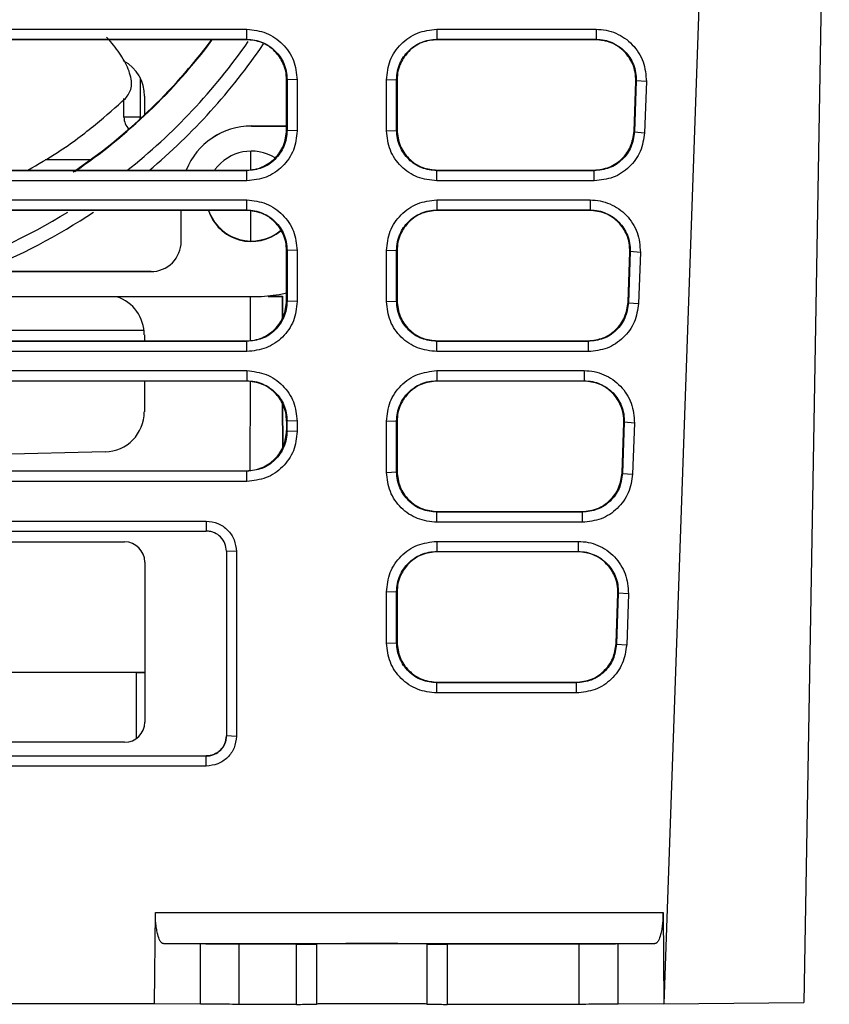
# Model space of a CAD drawing. Extents: x 106 to 315, y 19 to 260.
# Tile 27 of 132: x 214 to 226, y 27 to 41. Entities that reach past the tile are written whole.
import ezdxf

# ---------------------------------------------------------------- set-up
doc = ezdxf.new("R2010")
doc.units = 0
doc.layers.get('0').update_dxf_attribs({"linetype": 'CONTINUOUS'})

msp = doc.modelspace()

# ---------------------------------------------------------------- linework, layer by layer
at = {"color": 7, "linetype": 'CONTINUOUS'}
for p, q in [((224.162, 49.668), (223.378, 27.226)), ((225.732, 48.076), (225.368, 27.245)), ((203.29, 41.089), (217.446, 41.089)), ((217.446, 40.945), (217.446, 41.089)), ((220.147, 41.089), (222.414, 41.089)), ((220.147, 41.089), (220.147, 40.945)), ((222.414, 41.089), (222.414, 40.945)), ((203.29, 40.945), (217.446, 40.945)), ((217.44, 40.941), (203.297, 40.941)), ((217.44, 40.941), (217.446, 40.945)), ((220.147, 40.945), (222.414, 40.945)), ((220.147, 40.945), (220.154, 40.941)), ((222.408, 40.941), (220.154, 40.941)), ((222.414, 40.945), (222.408, 40.941)), ((215.697, 40.633), (215.697, 40.637)), ((218.017, 40.374), (218.011, 40.37)), ((218.011, 39.655), (218.011, 40.37)), ((218.161, 40.369), (218.017, 40.374)), ((218.017, 40.374), (218.017, 39.647)), ((218.161, 40.369), (218.161, 39.642)), ((219.432, 40.369), (219.576, 40.374)), ((219.432, 39.642), (219.432, 40.369)), ((219.576, 39.647), (219.576, 40.374)), ((219.576, 40.374), (219.582, 40.37)), ((219.582, 40.37), (219.582, 39.655)), ((222.954, 39.635), (222.979, 40.35)), ((222.985, 40.354), (222.96, 39.627)), ((222.985, 40.354), (222.979, 40.35)), ((223.129, 40.344), (222.985, 40.354)), ((223.129, 40.344), (223.103, 39.617)), ((215.697, 39.838), (215.697, 40.104)), ((215.99, 40.138), (215.99, 39.871)), ((215.926, 39.838), (215.697, 39.838)), ((217.511, 39.713), (217.511, 39.712)), ((217.511, 39.713), (218.011, 39.713)), ((217.511, 39.712), (218.011, 39.712)), ((218.017, 39.647), (218.011, 39.655)), ((218.161, 39.642), (218.017, 39.647)), ((219.432, 39.642), (219.576, 39.647)), ((219.576, 39.647), (219.582, 39.655)), ((222.954, 39.635), (222.96, 39.627)), ((222.96, 39.627), (223.103, 39.617)), ((215.22, 39.231), (214.577, 39.231)), ((217.502, 39.09), (217.502, 39.345)), ((217.502, 39.09), (217.502, 39.345)), ((203.297, 39.084), (217.439, 39.084)), ((217.446, 39.076), (217.439, 39.084)), ((220.148, 39.076), (220.154, 39.084)), ((220.154, 39.084), (222.382, 39.084)), ((222.388, 39.076), (222.382, 39.084)), ((217.446, 39.076), (203.291, 39.076)), ((217.446, 38.932), (217.446, 39.076)), ((220.148, 38.932), (220.148, 39.076)), ((222.388, 39.076), (220.148, 39.076)), ((222.388, 38.932), (222.388, 39.076)), ((217.446, 38.932), (203.291, 38.932)), ((222.388, 38.932), (220.148, 38.932)), ((203.29, 38.661), (217.446, 38.661)), ((217.446, 38.517), (217.446, 38.661)), ((220.147, 38.661), (222.329, 38.661)), ((220.147, 38.661), (220.147, 38.517)), ((222.329, 38.661), (222.329, 38.517)), ((203.29, 38.517), (217.446, 38.517)), ((217.44, 38.513), (217.446, 38.517)), ((220.147, 38.517), (222.329, 38.517)), ((220.147, 38.517), (220.154, 38.513)), ((222.329, 38.517), (222.323, 38.513)), ((217.44, 38.513), (203.297, 38.513)), ((216.511, 38.07), (216.511, 38.513)), ((217.5, 38.078), (217.501, 38.501)), ((217.5, 38.078), (217.501, 38.501)), ((222.323, 38.513), (220.154, 38.513)), ((218.017, 37.946), (218.011, 37.941)), ((218.011, 37.227), (218.011, 37.941)), ((218.161, 37.94), (218.017, 37.946)), ((218.017, 37.946), (218.017, 37.219)), ((218.161, 37.94), (218.161, 37.214)), ((219.432, 37.94), (219.576, 37.946)), ((219.432, 37.214), (219.432, 37.94)), ((219.576, 37.219), (219.576, 37.946)), ((219.576, 37.946), (219.582, 37.941)), ((219.582, 37.941), (219.582, 37.227)), ((222.869, 37.207), (222.894, 37.921)), ((222.9, 37.926), (222.875, 37.199)), ((222.9, 37.926), (222.894, 37.921)), ((223.044, 37.915), (222.9, 37.926)), ((223.044, 37.915), (223.019, 37.189)), ((216.082, 37.641), (204.654, 37.641)), ((213.652, 37.641), (216.082, 37.641)), ((216.082, 37.641), (216.082, 37.641)), ((217.654, 37.284), (203.082, 37.284)), ((217.497, 36.661), (217.499, 37.289)), ((217.497, 36.661), (217.499, 37.287)), ((217.75, 37.287), (217.952, 37.287)), ((217.78, 37.29), (217.952, 37.29)), ((217.952, 37.287), (217.952, 37.29)), ((217.952, 37.29), (217.953, 36.986)), ((217.953, 36.986), (217.952, 37.287)), ((218.017, 37.219), (218.011, 37.227)), ((218.161, 37.214), (218.017, 37.219)), ((219.432, 37.214), (219.576, 37.219)), ((219.576, 37.219), (219.582, 37.227)), ((222.869, 37.207), (222.875, 37.199)), ((222.875, 37.199), (223.019, 37.189)), ((215.983, 36.803), (204.44, 36.803)), ((215.987, 36.741), (215.987, 36.656)), ((217.446, 36.648), (203.291, 36.648)), ((203.297, 36.656), (217.439, 36.656)), ((217.446, 36.648), (217.439, 36.656)), ((217.446, 36.503), (217.446, 36.648)), ((220.148, 36.648), (220.154, 36.656)), ((220.148, 36.503), (220.148, 36.648)), ((222.304, 36.648), (220.148, 36.648)), ((220.154, 36.656), (222.298, 36.656)), ((222.304, 36.648), (222.298, 36.656)), ((222.304, 36.503), (222.304, 36.648)), ((217.446, 36.503), (203.291, 36.503)), ((222.304, 36.503), (220.148, 36.503)), ((203.29, 36.232), (217.446, 36.232)), ((217.446, 36.232), (217.446, 36.089)), ((220.147, 36.232), (222.244, 36.232)), ((220.147, 36.232), (220.147, 36.089)), ((222.244, 36.232), (222.244, 36.089)), ((203.29, 36.089), (217.446, 36.089)), ((217.44, 36.084), (203.297, 36.084)), ((215.987, 36.084), (215.987, 35.647)), ((217.446, 36.089), (217.44, 36.084)), ((217.494, 34.814), (217.496, 36.073)), ((217.494, 34.814), (217.496, 36.073)), ((220.147, 36.089), (222.244, 36.089)), ((220.147, 36.089), (220.154, 36.084)), ((222.238, 36.084), (220.154, 36.084)), ((222.244, 36.089), (222.238, 36.084)), ((217.956, 35.144), (217.955, 35.757)), ((217.955, 35.757), (217.956, 35.144)), ((218.011, 35.513), (218.017, 35.517)), ((218.011, 35.513), (218.011, 35.38)), ((218.161, 35.512), (218.017, 35.517)), ((218.017, 35.372), (218.017, 35.517)), ((218.161, 35.512), (218.161, 35.366)), ((219.432, 35.512), (219.576, 35.517)), ((219.432, 34.785), (219.432, 35.512)), ((219.576, 34.791), (219.576, 35.517)), ((219.576, 35.517), (219.582, 35.513)), ((219.582, 35.513), (219.582, 34.799)), ((222.784, 34.779), (222.809, 35.493)), ((222.815, 35.497), (222.79, 34.771)), ((222.815, 35.497), (222.809, 35.493)), ((222.959, 35.487), (222.815, 35.497)), ((222.959, 35.487), (222.934, 34.76)), ((218.017, 35.372), (218.011, 35.38)), ((218.161, 35.366), (218.017, 35.372)), ((215.428, 35.076), (203.668, 34.809)), ((217.446, 34.8), (203.291, 34.8)), ((203.297, 34.809), (217.439, 34.809)), ((217.446, 34.8), (217.439, 34.809)), ((217.446, 34.656), (217.446, 34.8)), ((219.432, 34.785), (219.576, 34.791)), ((219.576, 34.791), (219.582, 34.799)), ((222.784, 34.779), (222.79, 34.771)), ((222.79, 34.771), (222.934, 34.76)), ((217.446, 34.656), (203.291, 34.656)), ((220.148, 34.219), (220.154, 34.227)), ((220.148, 34.075), (220.148, 34.219)), ((222.219, 34.219), (220.148, 34.219)), ((220.154, 34.227), (222.213, 34.227)), ((222.219, 34.219), (222.213, 34.227)), ((222.219, 34.075), (222.219, 34.219)), ((203.868, 34.092), (216.868, 34.092)), ((216.868, 34.092), (216.868, 33.95)), ((222.219, 34.075), (220.148, 34.075)), ((203.868, 33.95), (216.868, 33.95)), ((204.422, 33.796), (215.707, 33.796)), ((220.147, 33.804), (222.16, 33.804)), ((220.147, 33.804), (220.147, 33.66)), ((222.16, 33.804), (222.16, 33.66)), ((217.297, 33.659), (217.154, 33.664)), ((217.154, 33.664), (217.154, 31.036)), ((217.297, 33.659), (217.297, 31.03)), ((220.147, 33.66), (222.16, 33.66)), ((220.147, 33.66), (220.154, 33.656)), ((222.153, 33.656), (220.154, 33.656)), ((222.16, 33.66), (222.153, 33.656)), ((215.993, 33.51), (215.993, 31.231)), ((219.432, 33.084), (219.576, 33.089)), ((219.432, 32.357), (219.432, 33.084)), ((219.576, 32.362), (219.576, 33.089)), ((219.576, 33.089), (219.582, 33.085)), ((219.582, 33.085), (219.582, 32.37)), ((222.699, 32.35), (222.724, 33.065)), ((222.73, 33.069), (222.705, 32.342)), ((222.73, 33.069), (222.724, 33.065)), ((222.874, 33.059), (222.73, 33.069)), ((222.874, 33.059), (222.849, 32.332)), ((219.432, 32.357), (219.576, 32.362)), ((219.576, 32.362), (219.582, 32.37)), ((222.699, 32.35), (222.705, 32.342)), ((222.705, 32.342), (222.849, 32.332)), ((204.864, 31.945), (215.873, 31.945)), ((215.873, 31.945), (215.873, 31.938)), ((215.873, 31.945), (215.993, 31.945)), ((215.873, 31.938), (215.993, 31.938)), ((215.873, 31.938), (215.873, 30.998)), ((220.148, 31.791), (220.154, 31.799)), ((220.154, 31.799), (222.128, 31.799)), ((222.134, 31.791), (222.128, 31.799)), ((220.148, 31.647), (220.148, 31.791)), ((222.134, 31.791), (220.148, 31.791)), ((222.134, 31.647), (222.134, 31.791)), ((222.134, 31.647), (220.148, 31.647)), ((217.297, 31.03), (217.154, 31.036)), ((215.707, 30.946), (213.486, 30.946)), ((203.868, 30.752), (216.868, 30.752)), ((216.868, 30.75), (203.868, 30.75)), ((216.868, 30.75), (216.868, 30.752)), ((216.868, 30.607), (216.868, 30.75)), ((216.868, 30.607), (203.868, 30.607)), ((216.132, 27.226), (216.144, 28.526)), ((216.144, 28.526), (223.366, 28.526)), ((223.366, 28.526), (223.378, 27.226)), ((216.784, 28.077), (216.259, 28.082)), ((216.259, 28.082), (223.251, 28.082)), ((216.784, 27.22), (216.784, 28.077)), ((217.336, 27.218), (217.336, 28.076)), ((218.152, 28.076), (217.336, 28.076)), ((218.152, 27.218), (218.152, 28.076)), ((218.438, 28.079), (218.438, 28.076)), ((218.438, 28.076), (218.438, 27.219)), ((220.009, 28.076), (220.009, 28.079)), ((220.009, 28.079), (220.009, 28.079)), ((220.009, 27.219), (220.009, 28.076)), ((220.295, 28.076), (220.295, 27.218)), ((222.174, 28.076), (220.295, 28.076)), ((222.174, 27.218), (222.174, 28.076)), ((223.251, 28.082), (222.726, 28.077)), ((222.726, 27.219), (222.726, 28.077)), ((216.132, 27.226), (214.082, 27.226)), ((216.784, 27.22), (216.132, 27.226)), ((218.152, 27.218), (217.336, 27.218)), ((222.174, 27.218), (220.295, 27.218)), ((223.378, 27.226), (222.726, 27.22)), ((223.378, 27.226), (225.368, 27.245))]:
    msp.add_line(p, q, dxfattribs=at)
at = {"color": 8, "linetype": 'CONTINUOUS'}
for p, q in [((215.926, 40.402), (215.926, 39.838)), ((215.926, 39.838), (215.955, 39.838)), ((215.926, 39.811), (215.926, 39.838))]:
    msp.add_line(p, q, dxfattribs=at)
at = {"color": 7, "linetype": 'CONTINUOUS', "flags": 128}
msp.add_lwpolyline([(218.014, 37.335), (217.905, 37.309), (217.654, 37.284)], dxfattribs=at)
at = {"color": 7, "linetype": 'CONTINUOUS'}
for centre, radius, start, end in [((210.368, 45.86), 8.214, 304.129, 323.0877), ((210.368, 45.856), 8.214, 304.1597, 323.1052), ((210.368, 45.856), 8.219, 304.2919, 323.1965), ((215.419, 40.138), 0.571, 0.0005, 60.8115), ((215.926, 39.838), 0.229, 180, 226.8272), ((217.511, 38.713), 1, 90, 158.134), ((217.511, 38.712), 1, 90.0001, 158.1266), ((217.511, 38.712), 0.643, 58.2576, 143.85), ((217.511, 38.712), 0.643, 198.149, 310.4985), ((217.511, 38.719), 0.643, 198.7141, 310.1782), ((216.082, 38.07), 0.429, 269.9999, 0), ((216.082, 38.07), 0.429, 269.9999, 0), ((215.415, 36.741), 0.571, 0, 71.6598), ((215.415, 35.647), 0.571, 271.3008, 360), ((215.707, 33.51), 0.286, 0, 90), ((215.707, 31.231), 0.286, 270, 0)]:
    msp.add_arc(centre, radius, start, end, dxfattribs=at)
at = {"color": 8, "linetype": 'CONTINUOUS'}
for radius, start, end in [(8.648, 308.3917, 325.1541), (8.846, 310.0053, 325.7738), (8.648, 288.2288, 301.5825), (8.846, 291.7884, 303.6148)]:
    msp.add_arc((210.368, 45.855), radius, start, end, dxfattribs=at)
at = {"color": 7, "linetype": 'CONTINUOUS'}
for points, knots in [([(217.446, 41.089), (217.54, 41.078), (217.728, 41.056), (217.965, 40.889), (218.129, 40.651), (218.151, 40.463), (218.161, 40.369)], [0, 0, 0, 0, 0.249952, 0.499932, 0.749921, 1, 1, 1, 1]), ([(219.432, 40.369), (219.443, 40.463), (219.464, 40.651), (219.629, 40.889), (219.865, 41.056), (220.053, 41.078), (220.147, 41.089)], [0, 0, 0, 0, 0.250022, 0.500022, 0.749992, 1, 1, 1, 1]), ([(222.414, 41.089), (222.462, 41.086), (222.558, 41.081), (222.696, 41.035), (222.823, 40.966), (222.933, 40.871), (223.022, 40.757), (223.11, 40.585), (223.122, 40.44), (223.129, 40.344)], [0, 0, 0, 0, 0.125114, 0.250303, 0.37532, 0.500626, 0.62563, 0.75093, 1, 1, 1, 1]), ([(215.719, 40.104), (215.752, 40.15), (215.82, 40.242), (215.796, 40.453), (215.684, 40.685), (215.551, 40.864), (215.469, 40.957), (215.45, 40.977)], [0, 0, 0, 0, 0.249708, 0.500238, 0.728962, 0.939322, 1, 1, 1, 1]), ([(218.011, 40.37), (218.009, 40.411), (218.004, 40.493), (217.954, 40.635), (217.848, 40.788), (217.663, 40.916), (217.513, 40.933), (217.44, 40.941)], [0, 0, 0, 0, 0.137617, 0.275093, 0.500749, 0.75413, 1, 1, 1, 1]), ([(217.446, 40.945), (217.485, 40.943), (217.561, 40.939), (217.704, 40.893), (217.86, 40.789), (217.964, 40.634), (218.01, 40.49), (218.015, 40.413), (218.017, 40.374)], [0, 0, 0, 0, 0.129595, 0.256104, 0.498787, 0.741188, 0.868678, 1, 1, 1, 1]), ([(219.576, 40.374), (219.579, 40.413), (219.583, 40.49), (219.63, 40.634), (219.734, 40.789), (219.89, 40.893), (220.032, 40.939), (220.109, 40.943), (220.147, 40.945)], [0, 0, 0, 0, 0.1313, 0.258775, 0.501168, 0.744023, 0.870506, 1, 1, 1, 1]), ([(220.154, 40.941), (220.08, 40.933), (219.931, 40.916), (219.746, 40.788), (219.64, 40.635), (219.59, 40.493), (219.585, 40.411), (219.582, 40.37)], [0, 0, 0, 0, 0.245885, 0.499249, 0.724914, 0.862297, 1, 1, 1, 1]), ([(222.979, 40.35), (222.977, 40.392), (222.975, 40.477), (222.928, 40.623), (222.844, 40.75), (222.732, 40.844), (222.598, 40.92), (222.483, 40.933), (222.408, 40.941)], [0, 0, 0, 0, 0.13852, 0.276933, 0.500133, 0.627032, 0.754083, 1, 1, 1, 1]), ([(222.414, 40.945), (222.454, 40.943), (222.532, 40.938), (222.677, 40.89), (222.835, 40.782), (222.938, 40.622), (222.982, 40.474), (222.984, 40.394), (222.985, 40.354)], [0, 0, 0, 0, 0.129197, 0.255579, 0.498767, 0.739922, 0.867735, 1, 1, 1, 1]), ([(214.331, 39.084), (214.475, 39.168), (214.847, 39.383), (215.318, 39.747), (215.584, 39.984), (215.719, 40.104)], [0, 0, 0, 0, 0.239253, 0.61454, 1, 1, 1, 1]), ([(217.439, 39.084), (217.478, 39.086), (217.554, 39.091), (217.698, 39.137), (217.854, 39.242), (217.985, 39.431), (218.002, 39.581), (218.011, 39.655)], [0, 0, 0, 0, 0.128477, 0.256854, 0.500665, 0.750335, 1, 1, 1, 1]), ([(218.017, 39.647), (218.015, 39.609), (218.01, 39.532), (217.963, 39.386), (217.855, 39.228), (217.665, 39.1), (217.518, 39.084), (217.446, 39.076)], [0, 0, 0, 0, 0.129776, 0.258312, 0.510421, 0.757649, 1, 1, 1, 1]), ([(218.161, 39.642), (218.151, 39.549), (218.129, 39.362), (217.963, 39.127), (217.726, 38.963), (217.539, 38.942), (217.446, 38.932)], [0, 0, 0, 0, 0.2499565, 0.4999396, 0.7499292, 1, 1, 1, 1]), ([(220.148, 38.932), (220.054, 38.942), (219.867, 38.963), (219.631, 39.127), (219.465, 39.362), (219.443, 39.548), (219.432, 39.642)], [0, 0, 0, 0, 0.250016, 0.500016, 0.74999, 1, 1, 1, 1]), ([(220.148, 39.076), (220.075, 39.084), (219.928, 39.101), (219.738, 39.229), (219.63, 39.387), (219.583, 39.532), (219.579, 39.609), (219.576, 39.647)], [0, 0, 0, 0, 0.243528, 0.491151, 0.742874, 0.870916, 1, 1, 1, 1]), ([(219.582, 39.655), (219.591, 39.581), (219.608, 39.431), (219.72, 39.27), (219.84, 39.173), (219.973, 39.103), (220.084, 39.091), (220.154, 39.084)], [0, 0, 0, 0, 0.249645, 0.499275, 0.632037, 0.764977, 1, 1, 1, 1]), ([(222.382, 39.084), (222.457, 39.093), (222.604, 39.109), (222.789, 39.237), (222.921, 39.417), (222.943, 39.563), (222.954, 39.635)], [0, 0, 0, 0, 0.255879, 0.500007, 0.750004, 1, 1, 1, 1]), ([(222.96, 39.627), (222.949, 39.554), (222.927, 39.407), (222.793, 39.225), (222.606, 39.1), (222.461, 39.084), (222.388, 39.076)], [0, 0, 0, 0, 0.2524545, 0.5032679, 0.7524473, 1, 1, 1, 1]), ([(223.103, 39.617), (223.09, 39.526), (223.063, 39.344), (222.896, 39.118), (222.663, 38.962), (222.48, 38.942), (222.388, 38.932)], [0, 0, 0, 0, 0.249958, 0.499941, 0.749932, 1, 1, 1, 1]), ([(217.446, 38.661), (217.54, 38.65), (217.728, 38.628), (217.965, 38.46), (218.129, 38.222), (218.151, 38.034), (218.161, 37.94)], [0, 0, 0, 0, 0.249952, 0.499931, 0.749921, 1, 1, 1, 1]), ([(219.432, 37.94), (219.443, 38.034), (219.464, 38.222), (219.629, 38.46), (219.865, 38.628), (220.053, 38.65), (220.147, 38.661)], [0, 0, 0, 0, 0.250022, 0.500022, 0.749992, 1, 1, 1, 1]), ([(222.329, 38.661), (222.377, 38.658), (222.473, 38.652), (222.612, 38.607), (222.738, 38.538), (222.848, 38.443), (222.937, 38.329), (223.026, 38.157), (223.037, 38.012), (223.044, 37.915)], [0, 0, 0, 0, 0.125119, 0.250302, 0.375322, 0.500626, 0.625627, 0.750929, 1, 1, 1, 1]), ([(217.446, 38.517), (217.485, 38.515), (217.561, 38.51), (217.704, 38.464), (217.86, 38.361), (217.964, 38.205), (218.01, 38.062), (218.015, 37.985), (218.017, 37.946)], [0, 0, 0, 0, 0.1295946, 0.2561043, 0.498787, 0.7411879, 0.8686783, 1, 1, 1, 1]), ([(219.576, 37.946), (219.579, 37.985), (219.583, 38.062), (219.63, 38.205), (219.734, 38.361), (219.89, 38.464), (220.032, 38.51), (220.109, 38.515), (220.147, 38.517)], [0, 0, 0, 0, 0.13135, 0.258841, 0.501168, 0.744053, 0.870529, 1, 1, 1, 1]), ([(222.329, 38.517), (222.369, 38.515), (222.447, 38.51), (222.593, 38.462), (222.75, 38.354), (222.853, 38.193), (222.897, 38.045), (222.899, 37.966), (222.9, 37.926)], [0, 0, 0, 0, 0.1293189, 0.2557435, 0.4987721, 0.7403962, 0.8680905, 1, 1, 1, 1]), ([(218.011, 37.941), (218.009, 37.982), (218.004, 38.064), (217.954, 38.207), (217.848, 38.36), (217.663, 38.487), (217.513, 38.504), (217.44, 38.513)], [0, 0, 0, 0, 0.137617, 0.275093, 0.500749, 0.75413, 1, 1, 1, 1]), ([(220.154, 38.513), (220.08, 38.504), (219.931, 38.487), (219.746, 38.36), (219.64, 38.207), (219.59, 38.064), (219.585, 37.982), (219.582, 37.941)], [0, 0, 0, 0, 0.245885, 0.49925, 0.724914, 0.862298, 1, 1, 1, 1]), ([(222.894, 37.921), (222.893, 37.964), (222.89, 38.048), (222.843, 38.195), (222.759, 38.322), (222.648, 38.416), (222.513, 38.491), (222.398, 38.504), (222.323, 38.513)], [0, 0, 0, 0, 0.13852, 0.276932, 0.500133, 0.627031, 0.754083, 1, 1, 1, 1]), ([(217.439, 36.656), (217.478, 36.658), (217.554, 36.662), (217.698, 36.708), (217.854, 36.814), (217.985, 37.003), (218.002, 37.152), (218.011, 37.227)], [0, 0, 0, 0, 0.128477, 0.256854, 0.500666, 0.750335, 1, 1, 1, 1]), ([(218.017, 37.219), (218.015, 37.18), (218.01, 37.103), (217.963, 36.957), (217.855, 36.8), (217.665, 36.672), (217.518, 36.656), (217.446, 36.648)], [0, 0, 0, 0, 0.129777, 0.258312, 0.510421, 0.757649, 1, 1, 1, 1]), ([(218.161, 37.214), (218.151, 37.12), (218.129, 36.933), (217.963, 36.699), (217.726, 36.535), (217.539, 36.514), (217.446, 36.503)], [0, 0, 0, 0, 0.2499569, 0.49994, 0.7499293, 1, 1, 1, 1]), ([(220.148, 36.503), (220.054, 36.514), (219.867, 36.535), (219.631, 36.698), (219.465, 36.933), (219.443, 37.12), (219.432, 37.214)], [0, 0, 0, 0, 0.250016, 0.500016, 0.74999, 1, 1, 1, 1]), ([(220.148, 36.648), (220.075, 36.656), (219.928, 36.672), (219.737, 36.801), (219.63, 36.958), (219.583, 37.104), (219.579, 37.18), (219.576, 37.219)], [0, 0, 0, 0, 0.243592, 0.491236, 0.742938, 0.870953, 1, 1, 1, 1]), ([(219.582, 37.227), (219.591, 37.152), (219.608, 37.003), (219.72, 36.842), (219.84, 36.745), (219.973, 36.675), (220.084, 36.663), (220.154, 36.656)], [0, 0, 0, 0, 0.249645, 0.499274, 0.632037, 0.764978, 1, 1, 1, 1]), ([(222.298, 36.656), (222.373, 36.664), (222.519, 36.681), (222.704, 36.808), (222.837, 36.988), (222.858, 37.134), (222.869, 37.207)], [0, 0, 0, 0, 0.255878, 0.500006, 0.750004, 1, 1, 1, 1]), ([(222.875, 37.199), (222.864, 37.125), (222.842, 36.979), (222.708, 36.797), (222.522, 36.672), (222.376, 36.656), (222.304, 36.648)], [0, 0, 0, 0, 0.252454, 0.503267, 0.752447, 1, 1, 1, 1]), ([(223.019, 37.189), (223.005, 37.098), (222.978, 36.916), (222.811, 36.69), (222.578, 36.533), (222.395, 36.513), (222.304, 36.503)], [0, 0, 0, 0, 0.249957, 0.499942, 0.749932, 1, 1, 1, 1]), ([(217.446, 36.232), (217.54, 36.221), (217.728, 36.199), (217.965, 36.032), (218.129, 35.794), (218.151, 35.606), (218.161, 35.512)], [0, 0, 0, 0, 0.249952, 0.499932, 0.749922, 1, 1, 1, 1]), ([(219.432, 35.512), (219.443, 35.606), (219.464, 35.794), (219.629, 36.032), (219.865, 36.199), (220.053, 36.221), (220.147, 36.232)], [0, 0, 0, 0, 0.250022, 0.500022, 0.749992, 1, 1, 1, 1]), ([(222.244, 36.232), (222.292, 36.23), (222.389, 36.224), (222.527, 36.179), (222.654, 36.109), (222.763, 36.015), (222.852, 35.901), (222.941, 35.728), (222.952, 35.583), (222.959, 35.487)], [0, 0, 0, 0, 0.125112, 0.250302, 0.37533, 0.500626, 0.62562, 0.750929, 1, 1, 1, 1]), ([(218.011, 35.513), (218.009, 35.554), (218.004, 35.636), (217.954, 35.778), (217.848, 35.931), (217.663, 36.059), (217.513, 36.076), (217.44, 36.084)], [0, 0, 0, 0, 0.137617, 0.275093, 0.500749, 0.754129, 1, 1, 1, 1]), ([(217.446, 36.089), (217.485, 36.086), (217.561, 36.082), (217.704, 36.036), (217.86, 35.932), (217.964, 35.777), (218.01, 35.634), (218.015, 35.556), (218.017, 35.517)], [0, 0, 0, 0, 0.12956, 0.256057, 0.498787, 0.741199, 0.868687, 1, 1, 1, 1]), ([(219.576, 35.517), (219.579, 35.556), (219.583, 35.634), (219.63, 35.777), (219.734, 35.932), (219.89, 36.036), (220.032, 36.082), (220.109, 36.086), (220.147, 36.089)], [0, 0, 0, 0, 0.131335, 0.25882, 0.501168, 0.744076, 0.870546, 1, 1, 1, 1]), ([(220.154, 36.084), (220.08, 36.076), (219.931, 36.059), (219.746, 35.931), (219.64, 35.778), (219.59, 35.636), (219.585, 35.554), (219.582, 35.513)], [0, 0, 0, 0, 0.245885, 0.499249, 0.724915, 0.862298, 1, 1, 1, 1]), ([(222.809, 35.493), (222.808, 35.535), (222.805, 35.619), (222.759, 35.765), (222.675, 35.893), (222.563, 35.988), (222.428, 36.063), (222.314, 36.076), (222.238, 36.084)], [0, 0, 0, 0, 0.1369536, 0.2738121, 0.5001161, 0.6270199, 0.7540746, 1, 1, 1, 1]), ([(222.244, 36.089), (222.284, 36.086), (222.362, 36.082), (222.507, 36.034), (222.666, 35.926), (222.769, 35.764), (222.812, 35.616), (222.814, 35.537), (222.815, 35.497)], [0, 0, 0, 0, 0.1292691, 0.25559, 0.4982251, 0.7419664, 0.8698038, 1, 1, 1, 1]), ([(217.439, 34.809), (217.478, 34.811), (217.554, 34.815), (217.698, 34.861), (217.854, 34.967), (217.985, 35.156), (218.002, 35.305), (218.011, 35.38)], [0, 0, 0, 0, 0.128475, 0.256849, 0.500666, 0.750335, 1, 1, 1, 1]), ([(218.017, 35.372), (218.015, 35.333), (218.01, 35.256), (217.963, 35.11), (217.855, 34.953), (217.665, 34.825), (217.518, 34.809), (217.446, 34.8)], [0, 0, 0, 0, 0.129614, 0.258035, 0.510054, 0.757374, 1, 1, 1, 1]), ([(218.161, 35.366), (218.151, 35.273), (218.129, 35.086), (217.963, 34.851), (217.726, 34.688), (217.539, 34.667), (217.446, 34.656)], [0, 0, 0, 0, 0.249957, 0.499939, 0.749929, 1, 1, 1, 1]), ([(220.148, 34.075), (220.054, 34.085), (219.867, 34.107), (219.631, 34.27), (219.465, 34.505), (219.443, 34.692), (219.432, 34.785)], [0, 0, 0, 0, 0.250016, 0.500017, 0.74999, 1, 1, 1, 1]), ([(220.148, 34.219), (220.075, 34.227), (219.928, 34.244), (219.737, 34.373), (219.63, 34.53), (219.583, 34.676), (219.579, 34.752), (219.576, 34.791)], [0, 0, 0, 0, 0.243592, 0.491236, 0.742938, 0.870953, 1, 1, 1, 1]), ([(219.582, 34.799), (219.591, 34.724), (219.608, 34.574), (219.72, 34.414), (219.84, 34.317), (219.973, 34.246), (220.084, 34.235), (220.154, 34.227)], [0, 0, 0, 0, 0.249644, 0.499274, 0.632036, 0.764977, 1, 1, 1, 1]), ([(222.213, 34.227), (222.288, 34.236), (222.434, 34.253), (222.62, 34.38), (222.752, 34.56), (222.773, 34.706), (222.784, 34.779)], [0, 0, 0, 0, 0.255866, 0.500007, 0.750005, 1, 1, 1, 1]), ([(222.79, 34.771), (222.779, 34.697), (222.757, 34.55), (222.623, 34.369), (222.437, 34.243), (222.291, 34.227), (222.219, 34.219)], [0, 0, 0, 0, 0.252455, 0.50327, 0.752448, 1, 1, 1, 1]), ([(222.934, 34.76), (222.92, 34.669), (222.893, 34.488), (222.726, 34.262), (222.493, 34.105), (222.31, 34.085), (222.219, 34.075)], [0, 0, 0, 0, 0.249957, 0.499942, 0.749931, 1, 1, 1, 1]), ([(216.868, 34.092), (216.925, 34.085), (217.038, 34.072), (217.179, 33.971), (217.278, 33.828), (217.29, 33.715), (217.297, 33.659)], [0, 0, 0, 0, 0.249853, 0.499743, 0.749668, 1, 1, 1, 1]), ([(217.154, 33.664), (217.15, 33.701), (217.141, 33.776), (217.077, 33.869), (217.001, 33.921), (216.93, 33.946), (216.889, 33.948), (216.868, 33.95)], [0, 0, 0, 0, 0.248871, 0.501356, 0.72768, 0.858207, 1, 1, 1, 1]), ([(219.432, 33.084), (219.443, 33.178), (219.464, 33.366), (219.629, 33.604), (219.865, 33.771), (220.053, 33.793), (220.147, 33.804)], [0, 0, 0, 0, 0.250022, 0.500022, 0.749992, 1, 1, 1, 1]), ([(222.16, 33.804), (222.208, 33.801), (222.304, 33.796), (222.442, 33.75), (222.569, 33.681), (222.679, 33.586), (222.767, 33.472), (222.856, 33.3), (222.867, 33.155), (222.874, 33.059)], [0, 0, 0, 0, 0.125116, 0.250302, 0.375328, 0.500626, 0.625627, 0.750929, 1, 1, 1, 1]), ([(219.576, 33.089), (219.579, 33.128), (219.583, 33.205), (219.63, 33.349), (219.734, 33.504), (219.89, 33.608), (220.032, 33.654), (220.109, 33.658), (220.147, 33.66)], [0, 0, 0, 0, 0.131334, 0.25882, 0.501169, 0.74408, 0.87055, 1, 1, 1, 1]), ([(220.154, 33.656), (220.08, 33.648), (219.931, 33.631), (219.746, 33.503), (219.64, 33.35), (219.59, 33.208), (219.585, 33.126), (219.582, 33.085)], [0, 0, 0, 0, 0.245888, 0.499249, 0.724915, 0.862298, 1, 1, 1, 1]), ([(222.724, 33.065), (222.723, 33.107), (222.72, 33.192), (222.673, 33.338), (222.59, 33.465), (222.478, 33.559), (222.343, 33.635), (222.229, 33.647), (222.153, 33.656)], [0, 0, 0, 0, 0.1385198, 0.2769314, 0.500133, 0.6270299, 0.7540802, 1, 1, 1, 1]), ([(222.16, 33.66), (222.199, 33.658), (222.277, 33.653), (222.423, 33.605), (222.58, 33.497), (222.684, 33.336), (222.727, 33.189), (222.729, 33.109), (222.73, 33.069)], [0, 0, 0, 0, 0.129417, 0.255874, 0.498773, 0.74032, 0.868033, 1, 1, 1, 1]), ([(220.148, 31.647), (220.054, 31.657), (219.867, 31.678), (219.631, 31.842), (219.465, 32.077), (219.443, 32.263), (219.432, 32.357)], [0, 0, 0, 0, 0.250017, 0.500016, 0.74999, 1, 1, 1, 1]), ([(220.148, 31.791), (220.075, 31.799), (219.928, 31.816), (219.737, 31.944), (219.63, 32.102), (219.583, 32.247), (219.579, 32.324), (219.576, 32.362)], [0, 0, 0, 0, 0.243592, 0.491237, 0.742938, 0.870953, 1, 1, 1, 1]), ([(219.582, 32.37), (219.591, 32.296), (219.608, 32.146), (219.72, 31.985), (219.84, 31.888), (219.973, 31.818), (220.084, 31.806), (220.154, 31.799)], [0, 0, 0, 0, 0.249644, 0.4992742, 0.6320359, 0.7649774, 1, 1, 1, 1]), ([(222.128, 31.799), (222.203, 31.808), (222.349, 31.824), (222.535, 31.952), (222.667, 32.132), (222.688, 32.278), (222.699, 32.35)], [0, 0, 0, 0, 0.255866, 0.500006, 0.750004, 1, 1, 1, 1]), ([(222.705, 32.342), (222.694, 32.269), (222.672, 32.122), (222.538, 31.94), (222.352, 31.815), (222.206, 31.799), (222.134, 31.791)], [0, 0, 0, 0, 0.252457, 0.503269, 0.752448, 1, 1, 1, 1]), ([(222.849, 32.332), (222.835, 32.241), (222.808, 32.059), (222.641, 31.833), (222.408, 31.677), (222.225, 31.657), (222.134, 31.647)], [0, 0, 0, 0, 0.249958, 0.499941, 0.749932, 1, 1, 1, 1]), ([(217.154, 31.037), (217.152, 31.014), (217.149, 30.971), (217.123, 30.901), (217.081, 30.841), (217.026, 30.797), (216.96, 30.762), (216.905, 30.756), (216.868, 30.752)], [0, 0, 0, 0, 0.15468, 0.289738, 0.500137, 0.630906, 0.757989, 1, 1, 1, 1]), ([(216.868, 30.75), (216.889, 30.751), (216.93, 30.754), (217.002, 30.779), (217.078, 30.832), (217.141, 30.924), (217.15, 30.999), (217.154, 31.036)], [0, 0, 0, 0, 0.1423711, 0.2737281, 0.5024456, 0.753507, 1, 1, 1, 1]), ([(217.297, 31.03), (217.29, 30.974), (217.277, 30.863), (217.177, 30.723), (217.036, 30.626), (216.924, 30.613), (216.868, 30.607)], [0, 0, 0, 0, 0.249937, 0.499907, 0.749912, 1, 1, 1, 1]), ([(216.259, 28.082), (216.25, 28.084), (216.233, 28.088), (216.204, 28.129), (216.18, 28.194), (216.162, 28.279), (216.151, 28.358), (216.145, 28.442), (216.145, 28.498), (216.144, 28.526)], [0, 0, 0, 0, 0.145527, 0.290517, 0.499285, 0.629119, 0.758446, 0.879263, 1, 1, 1, 1]), ([(223.366, 28.526), (223.365, 28.498), (223.365, 28.442), (223.359, 28.358), (223.348, 28.279), (223.33, 28.194), (223.306, 28.129), (223.277, 28.088), (223.26, 28.084), (223.251, 28.082)], [0, 0, 0, 0, 0.120485, 0.241307, 0.370392, 0.500478, 0.708341, 0.853788, 1, 1, 1, 1]), ([(217.336, 28.076), (217.274, 28.076), (217.149, 28.076), (216.983, 28.076), (216.85, 28.076), (216.806, 28.077), (216.784, 28.077)], [0, 0, 0, 0, 0.2499998, 0.4999999, 0.7499994, 1, 1, 1, 1]), ([(218.152, 28.076), (218.19, 28.076), (218.265, 28.076), (218.359, 28.076), (218.425, 28.076), (218.434, 28.076), (218.438, 28.076)], [0, 0, 0, 0, 0.25, 0.499999, 0.750001, 1, 1, 1, 1]), ([(220.009, 28.079), (219.998, 28.08), (219.974, 28.08), (219.792, 28.081), (219.533, 28.081), (219.224, 28.082), (218.915, 28.081), (218.655, 28.081), (218.473, 28.08), (218.45, 28.08), (218.438, 28.079)], [0, 0, 0, 0, 0.125, 0.25, 0.375, 0.5, 0.625, 0.75, 0.875, 1, 1, 1, 1]), ([(220.009, 28.076), (220.014, 28.076), (220.022, 28.076), (220.088, 28.076), (220.183, 28.076), (220.258, 28.076), (220.295, 28.076)], [0, 0, 0, 0, 0.250001, 0.5, 0.750001, 1, 1, 1, 1]), ([(222.726, 28.077), (222.704, 28.076), (222.66, 28.076), (222.527, 28.076), (222.361, 28.076), (222.236, 28.076), (222.174, 28.076)], [0, 0, 0, 0, 0.25, 0.5, 0.75, 1, 1, 1, 1]), ([(217.336, 27.218), (217.274, 27.218), (217.149, 27.218), (216.983, 27.219), (216.85, 27.219), (216.806, 27.219), (216.784, 27.22)], [0, 0, 0, 0, 0.25, 0.5, 0.750001, 1, 1, 1, 1]), ([(218.152, 27.218), (218.19, 27.218), (218.265, 27.218), (218.359, 27.219), (218.425, 27.219), (218.434, 27.219), (218.438, 27.219)], [0, 0, 0, 0, 0.25, 0.499999, 0.749999, 1, 1, 1, 1]), ([(220.009, 27.222), (219.998, 27.223), (219.974, 27.223), (219.792, 27.224), (219.533, 27.224), (219.224, 27.224), (218.915, 27.224), (218.655, 27.224), (218.473, 27.223), (218.45, 27.223), (218.438, 27.222)], [0, 0, 0, 0, 0.125, 0.25, 0.375, 0.5, 0.625, 0.75, 0.875, 1, 1, 1, 1]), ([(220.009, 27.219), (220.014, 27.219), (220.022, 27.219), (220.088, 27.219), (220.183, 27.218), (220.258, 27.218), (220.295, 27.218)], [0, 0, 0, 0, 0.2500013, 0.5000004, 0.7500005, 1, 1, 1, 1]), ([(222.726, 27.22), (222.704, 27.219), (222.66, 27.219), (222.527, 27.219), (222.361, 27.218), (222.236, 27.218), (222.174, 27.218)], [0, 0, 0, 0, 0.25, 0.5, 0.75, 1, 1, 1, 1])]:
    msp.add_open_spline(points, degree=3, knots=knots, dxfattribs=at)

doc.saveas('drawing.dxf')
